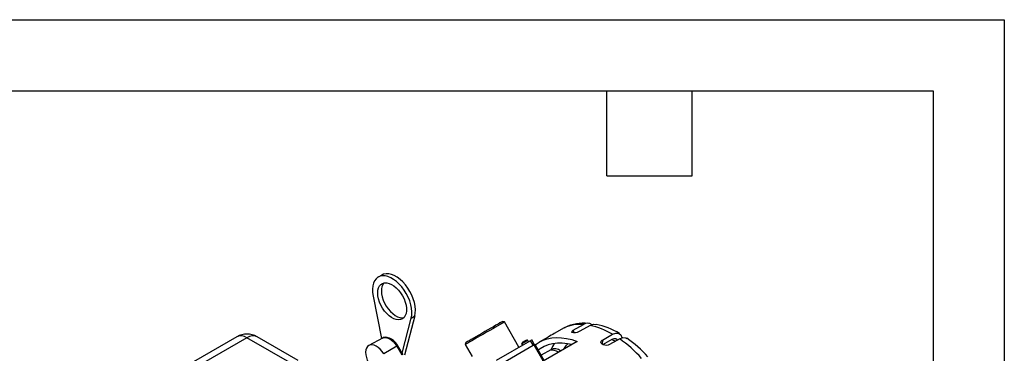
# Model space of a CAD drawing. Header units: inches. Extents: x 0 to 77, y 0 to 59.5.
# Tile 22 of 22: x 52.7 to 77, y 51.3 to 59.5. Entities that reach past the tile are written whole.
import ezdxf

# ---------------------------------------------------------------- set-up
doc = ezdxf.new("R2010")
doc.units = ezdxf.units.IN
doc.header["$LTSCALE"] = 7
doc.header["$MEASUREMENT"] = 0
doc.layers.add('TEXT', color=140, linetype='Continuous', lineweight=25)

msp = doc.modelspace()

# ---------------------------------------------------------------- linework, layer by layer
at = {"color": 7, "linetype": 'Continuous'}
for p, q in [((0.000681, 59.500737), (77.000681, 59.500737)), ((77.000681, 59.500737), (77.000681, 0.000737))]:
    msp.add_line(p, q, dxfattribs=at)
for p, q in [((61.649153, 53.204705), (61.560764, 53.153679)), ((61.433947, 52.68805), (61.643492, 51.637852)), ((62.151632, 51.280884), (62.375525, 52.144488)), ((62.463914, 52.195514), (62.212409, 51.225404)), ((62.375525, 52.144488), (62.463914, 52.195514)), ((64.672516, 52.04754), (64.624705, 52.060351)), ((65.032501, 51.424028), (64.672516, 52.04754)), ((66.372462, 51.841778), (66.61995, 51.98465)), ((66.784985, 51.962532), (66.537497, 51.819661)), ((66.149249, 51.903395), (65.901762, 51.760524)), ((66.149249, 51.903395), (66.168471, 51.90972)), ((66.372462, 51.841778), (66.389296, 51.78142)), ((67.091833, 51.601036), (67.339321, 51.743907)), ((58.075209, 51.683328), (56.576142, 50.817935)), ((58.325188, 51.658574), (56.826122, 50.793181)), ((59.440495, 51.014721), (58.325188, 51.658574)), ((59.586925, 51.099253), (58.575168, 51.683328)), ((61.667869, 51.650901), (61.331904, 51.471059)), ((63.719709, 51.537851), (63.706898, 51.49004)), ((63.706898, 51.49004), (63.874961, 51.198947)), ((64.477514, 51.10364), (65.3119, 51.585321)), ((66.469602, 51.570016), (64.995955, 50.719297)), ((65.099818, 51.503283), (65.117309, 51.472986)), ((65.148089, 51.560599), (65.156524, 51.565734)), ((65.150863, 51.56694), (65.15285, 51.563498)), ((65.153622, 51.568531), (65.150998, 51.566706)), ((65.153622, 51.568531), (65.155571, 51.565154)), ((65.156524, 51.565734), (65.165188, 51.570472)), ((65.162927, 51.569235), (65.165239, 51.570643)), ((65.202698, 51.592124), (65.19994, 51.590533)), ((65.268868, 51.560479), (65.251372, 51.590783)), ((65.3119, 51.585321), (65.3819, 51.464078)), ((65.418501, 51.485207), (65.348503, 51.606447)), ((65.396362, 51.472426), (65.407167, 51.478663)), ((65.633196, 51.087169), (65.407167, 51.478663)), ((65.655157, 51.099846), (65.429128, 51.491339)), ((65.75055, 51.67683), (65.526673, 51.547589)), ((67.091833, 51.601036), (67.087132, 51.500158)), ((67.102606, 51.491196), (67.333762, 51.62464)), ((67.515855, 51.631312), (67.268368, 51.488441)), ((67.321797, 51.617732), (67.414644, 51.572884)), ((62.022434, 51.447766), (61.698411, 51.261082)), ((62.022434, 51.447766), (62.147463, 51.238579)), ((62.178156, 51.236507), (62.044691, 51.459809)), ((65.3819, 51.464078), (64.553123, 50.985635)), ((65.817726, 51.362935), (65.581872, 51.226779))]:
    msp.add_line(p, q)
at = {"flags": 128}
for points in [[(62.375525, 52.144488), (62.388354, 52.217704), (62.390887, 52.298161), (62.383068, 52.384147), (62.365066, 52.473832), (62.337263, 52.565304), (62.300251, 52.656618), (62.254818, 52.745828), (62.201932, 52.831036), (62.142718, 52.910428), (62.078438, 52.982312), (62.010459, 53.04516), (61.940229, 53.097631), (61.869243, 53.13861), (61.799014, 53.167224), (61.731035, 53.182864), (61.666754, 53.185196), (61.60754, 53.174171), (61.554654, 53.150025), (61.509221, 53.11327), (61.472209, 53.064689), (61.444406, 53.005317), (61.426404, 52.936418), (61.418586, 52.859459), (61.421118, 52.776078), (61.433947, 52.68805)], [(62.463914, 52.195514), (62.476743, 52.26873), (62.479275, 52.349187), (62.471457, 52.435173), (62.453454, 52.524857), (62.425651, 52.61633), (62.388639, 52.707643), (62.343207, 52.796854), (62.29032, 52.882062), (62.231107, 52.961453), (62.166826, 53.033338), (62.098847, 53.096185), (62.028617, 53.148657), (61.957632, 53.189636), (61.887402, 53.21825), (61.819423, 53.233889), (61.755143, 53.236222), (61.695929, 53.225197), (61.649153, 53.204705)], [(61.551183, 52.76194), (61.556268, 52.828002), (61.571379, 52.886292), (61.596079, 52.935133), (61.629659, 52.97312), (61.671152, 52.99916), (61.719366, 53.012504), (61.772912, 53.012768), (61.83025, 52.999945), (61.889731, 52.974403), (61.949644, 52.936877), (62.008265, 52.888447), (62.063907, 52.830505), (62.114971, 52.76472), (62.159986, 52.692983), (62.197659, 52.617358), (62.226904, 52.540021), (62.246881, 52.463197), (62.257016, 52.389095), (62.257016, 52.319847), (62.246881, 52.257446), (62.226904, 52.203687), (62.197659, 52.160116), (62.159986, 52.127987), (62.114971, 52.108224), (62.063907, 52.101395), (62.008265, 52.107697), (61.949644, 52.12695), (61.889731, 52.158598), (61.83025, 52.201731), (61.772912, 52.255109), (61.719366, 52.317196), (61.671152, 52.386206), (61.629659, 52.460153), (61.596079, 52.53691), (61.571379, 52.61427), (61.556268, 52.690006), (61.551183, 52.76194)], [(61.639571, 52.812965), (61.644657, 52.741031), (61.659767, 52.665295), (61.684467, 52.587936), (61.718047, 52.511178), (61.759541, 52.437231), (61.807754, 52.368221), (61.8613, 52.306134), (61.918638, 52.252756), (61.978119, 52.209623), (62.038032, 52.177975), (62.096653, 52.158723), (62.152296, 52.152421), (62.194974, 52.157145)], [(64.672516, 52.04754), (64.672314, 52.047425), (64.663822, 52.042529), (64.643052, 52.030544), (64.61054, 52.011779), (64.567128, 51.986721), (64.513942, 51.956019), (64.452358, 51.920467), (64.383971, 51.880988), (64.310553, 51.838602), (64.234006, 51.794408), (64.156311, 51.749551), (64.079481, 51.705192), (64.005505, 51.662481), (63.936301, 51.622522), (63.873659, 51.586352), (63.819203, 51.554907), (63.774343, 51.529002), (63.740241, 51.509306), (63.717779, 51.496332), (63.707541, 51.490413), (63.706898, 51.49004)], [(64.624705, 52.060351), (64.624229, 52.060078), (64.614646, 52.054551), (64.592994, 52.042057), (64.559865, 52.022936), (64.516161, 51.997709), (64.463075, 51.967064), (64.402055, 51.931838), (64.334765, 51.892991), (64.263041, 51.851583), (64.188839, 51.808744), (64.114184, 51.765641), (64.041112, 51.723451), (63.971615, 51.683325), (63.90759, 51.646357), (63.850783, 51.613555), (63.802744, 51.585814)], [(66.784985, 51.962532), (66.871821, 51.991864), (66.931973, 51.985099)], [(66.537497, 51.819661), (66.50353, 51.803717), (66.46396, 51.791335), (66.423278, 51.783644), (66.386158, 51.781215), (66.356893, 51.784111), (66.338772, 51.791959), (66.333756, 51.804045), (66.342351, 51.819314), (66.363526, 51.836324), (66.372462, 51.841778)], [(67.339321, 51.743907), (67.420431, 51.775497), (67.490938, 51.772227), (67.542938, 51.734471), (67.57059, 51.66641), (67.571345, 51.652924)], [(61.698411, 51.261082), (61.658113, 51.320663), (61.612529, 51.37369), (61.563353, 51.418195), (61.512413, 51.452522), (61.461602, 51.475396), (61.412808, 51.485967), (61.367845, 51.483843), (61.328384, 51.469101), (61.29589, 51.442291), (61.271573, 51.404407), (61.256334, 51.356859), (61.250742, 51.301413), (61.255002, 51.24013), (61.268958, 51.175287), (61.292091, 51.109294), (61.319344, 51.052252)], [(61.667869, 51.650901), (61.684071, 51.65811), (61.7282, 51.665981), (61.777301, 51.659856), (61.829301, 51.639994), (61.881999, 51.607234), (61.93317, 51.56296), (61.980651, 51.509045), (62.022434, 51.447766)], [(62.044691, 51.459809), (62.025405, 51.489927), (61.984831, 51.542249), (61.939329, 51.587863), (61.889953, 51.625146), (61.837653, 51.652486), (61.783733, 51.668001), (61.737352, 51.670432), (61.694415, 51.662229), (61.670569, 51.650491)], [(63.802744, 51.585814), (63.764782, 51.563892), (63.737935, 51.548385), (63.722932, 51.539717), (63.719709, 51.537851)], [(65.124541, 51.544743), (65.108289, 51.530703), (65.099187, 51.514555), (65.09838, 51.508219), (65.098841, 51.505573), (65.099818, 51.503283)], [(65.163526, 51.540071), (65.135816, 51.524072), (65.114162, 51.511568), (65.101861, 51.504464), (65.099818, 51.503283)], [(65.122992, 51.546107), (65.138992, 51.558922), (65.150863, 51.56694)], [(65.150863, 51.56694), (65.148871, 51.563806), (65.148089, 51.560599)], [(65.160503, 51.567759), (65.156122, 51.56881), (65.153622, 51.568531)], [(65.251372, 51.590783), (65.250405, 51.590225), (65.240092, 51.584273), (65.219959, 51.572652), (65.193073, 51.55713), (65.163526, 51.540071)], [(65.165188, 51.570472), (65.16647, 51.574788), (65.167962, 51.576813)], [(65.167962, 51.576813), (65.186499, 51.585529), (65.19994, 51.590533)], [(65.202698, 51.592124), (65.1836, 51.584676), (65.170721, 51.578404)], [(65.251372, 51.590782), (65.249877, 51.592774), (65.247816, 51.594496), (65.241926, 51.596965), (65.223391, 51.597157), (65.203093, 51.590098)], [(65.348503, 51.606447), (65.347255, 51.605729), (65.342758, 51.603134), (65.335154, 51.598745), (65.324734, 51.59273), (65.3119, 51.585321)], [(65.418503, 51.485204), (65.417255, 51.484485), (65.412758, 51.48189), (65.405154, 51.477501), (65.394734, 51.471487), (65.3819, 51.464078)], [(65.407167, 51.478663), (65.414867, 51.483109), (65.421119, 51.486718), (65.425681, 51.489351), (65.42838, 51.490908), (65.429128, 51.491339)], [(65.407167, 51.478663), (65.414867, 51.483109), (65.421119, 51.486718), (65.425681, 51.489351), (65.42838, 51.490908), (65.429128, 51.491339)], [(65.432964, 51.484695), (65.434859, 51.486156), (65.526571, 51.54753), (65.625569, 51.596286), (65.731274, 51.632141), (65.843071, 51.654886), (65.960308, 51.664387), (66.082301, 51.66059), (66.208341, 51.643516), (66.337693, 51.613266), (66.469602, 51.570016)], [(66.328943, 51.488815), (66.226443, 51.510712), (66.100697, 51.525616), (65.979432, 51.526312), (65.863452, 51.512792), (65.753526, 51.485149), (65.650384, 51.443564), (65.554708, 51.388314), (65.508207, 51.35437)], [(66.135292, 51.377022), (66.201593, 51.478786), (66.233498, 51.508672)], [(67.268368, 51.488441), (67.234176, 51.475004), (67.193926, 51.469873), (67.152102, 51.4734), (67.113408, 51.48494), (67.082247, 51.502987), (67.062114, 51.525463), (67.055245, 51.550003), (67.062447, 51.57412), (67.08294, 51.595321), (67.091833, 51.601036)], [(67.333762, 51.62464), (67.380106, 51.642689), (67.420391, 51.640821), (67.450106, 51.619249), (67.45863, 51.598277)], [(67.515855, 51.631312), (67.596965, 51.662903), (67.667472, 51.659632), (67.692283, 51.641618)]]:
    msp.add_lwpolyline(points, dxfattribs=at)
for centre, radius, start, end in [((61.920478, 52.830986), 0.281484, 140.625219, 183.6705332), ((66.54167, 51.034126), 0.953741, 85.2920534, 114.2961755), ((66.639696, 50.920452), 1.097891, 84.6633287, 115.4604955), ((66.723374, 51.833845), 0.182862, 52.6444007, 124.4429172), ((66.399764, 50.173697), 1.829844, 59.1052266, 77.8470931), ((66.589794, 50.263678), 1.759285, 58.4518801, 78.7656692), ((58.325188, 51.250303), 0.5, 60.0026883, 119.9973117), ((69.518763, 45.054408), 7.619363, 118.3405812, 119.640231), ((58.179497, 51.461896), 0.244762, 53.4704317, 115.2191099), ((58.471613, 51.454494), 0.251174, 65.6515204, 125.658938), ((65.20309, 51.564653), 0.046579, 178.6698855, 211.8532478), ((66.710594, 50.922678), 0.995509, 143.0860761, 153.7529076), ((65.624844, 48.952641), 3.278903, 42.0930606, 54.7797749), ((66.03777, 49.252778), 2.909933, 41.7048664, 55.2925845), ((62.135415, 51.265542), 0.214407, 115.0327833, 121.7991862), ((65.837296, 51.016114), 0.332971, 59.4213082, 98.66027), ((65.917383, 51.168951), 0.218086, 49.0675991, 117.1913011)]:
    msp.add_arc(centre, radius, start, end)
at = {"layer": 'TEXT'}
for p, q in [((1.75, 57.75), (75.25, 57.75)), ((67.2, 55.65), (67.2, 57.75)), ((69.3, 55.65), (69.3, 57.75)), ((75.25, 57.75), (75.25, 1.75)), ((67.2, 55.65), (69.3, 55.65))]:
    msp.add_line(p, q, dxfattribs=at)

doc.saveas('drawing.dxf')
